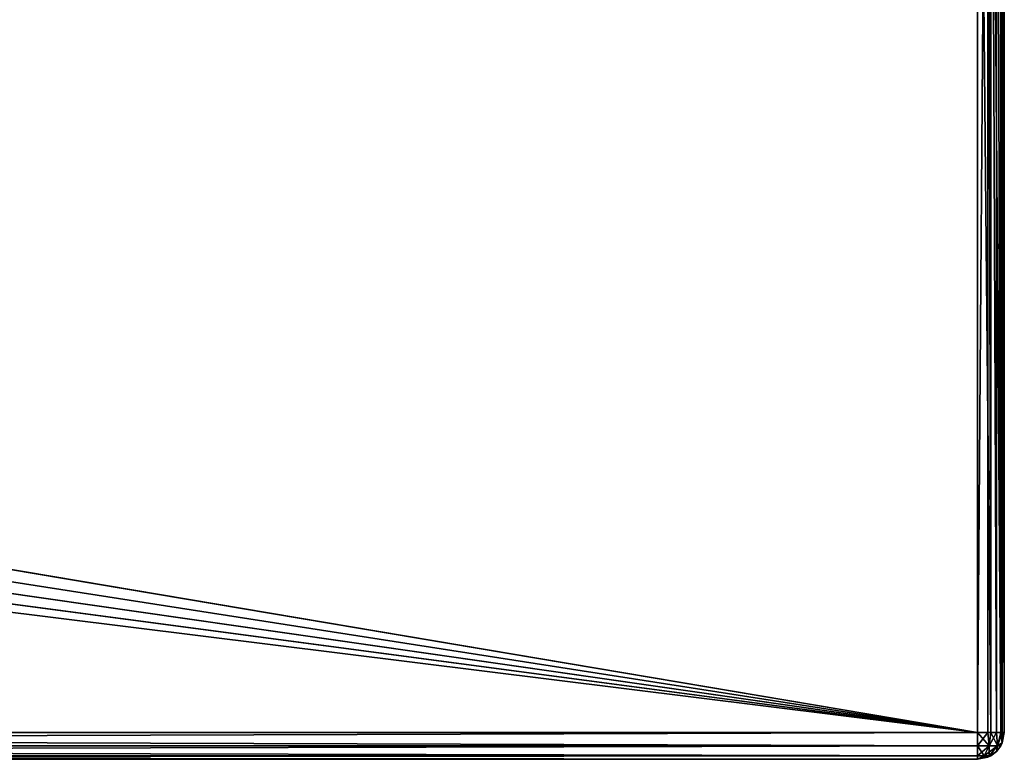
# Model space of a CAD drawing. Extents: x 37 to 514, y -110 to 86.
# Tile 252 of 256: x 215 to 251, y -71 to -44. Entities that reach past the tile are written whole.
import ezdxf

# ---------------------------------------------------------------- set-up
doc = ezdxf.new("R2010")
doc.units = 0
doc.header["$LTSCALE"] = 25.4
doc.layers.get('0').update_dxf_attribs({"color": 13, "linetype": 'CONTINUOUS'})

# ---------------------------------------------------------------- blocks, each defined once
blk = doc.blocks.new('PROFILE-IRIS-LED-30W-9008-')
at = {"color": 7}
for p, q in [((93.82, 240.859, 135.191), (250.262, 240.859, 156)), ((93.82, 240.859, 135.191), (250.262, 240.859, 156)), ((94.987, 240.859, 133.671), (250.262, 240.859, 156)), ((94.987, 240.859, 133.671), (250.262, 240.859, 156)), ((95.72, 240.859, 131.9), (250.262, 240.859, 156)), ((95.72, 240.859, 131.9), (250.262, 240.859, 156)), ((250.262, 240.859, 156), (95.97, 240.859, 130)), ((250.262, 240.859, 156), (95.97, 240.859, 130)), ((96.262, 240.859, 156), (250.262, 240.859, 156)), ((96.262, 240.859, 156), (250.262, 240.859, 156)), ((96.262, 240.725, 156.5), (250.262, 240.859, 156)), ((96.262, 240.725, 156.5), (250.262, 240.859, 156)), ((96.262, 240.725, 156.5), (250.262, 240.725, 156.5)), ((96.262, 240.725, 156.5), (250.262, 240.725, 156.5)), ((96.262, 240.359, 156.866), (250.262, 240.725, 156.5)), ((96.262, 240.359, 156.866), (250.262, 240.725, 156.5)), ((250.262, 240.859, 156), (250.262, 240.859, 104)), ((250.262, 240.725, 156.5), (250.262, 240.859, 156)), ((250.262, 240.859, 156), (250.262, 240.859, 104)), ((250.262, 240.859, 156), (250.762, 240.725, 156)), ((250.762, 240.725, 156), (250.262, 240.859, 104)), ((250.762, 240.725, 156), (250.262, 240.859, 104)), ((250.262, 240.725, 156.5), (250.262, 240.859, 156)), ((250.695, 240.609, 156.5), (250.262, 240.859, 156)), ((250.695, 240.609, 156.5), (250.262, 240.859, 156)), ((250.262, 240.859, 156), (250.762, 240.725, 156)), ((250.262, 240.359, 156.866), (250.262, 240.725, 156.5)), ((250.262, 240.725, 156.5), (250.695, 240.609, 156.5)), ((250.262, 240.359, 156.866), (250.262, 240.725, 156.5)), ((250.512, 240.292, 156.866), (250.262, 240.725, 156.5)), ((250.512, 240.292, 156.866), (250.262, 240.725, 156.5)), ((250.262, 240.725, 156.5), (250.695, 240.609, 156.5)), ((250.512, 240.292, 156.866), (250.695, 240.609, 156.5)), ((250.512, 240.292, 156.866), (250.695, 240.609, 156.5)), ((250.695, 240.609, 156.5), (250.762, 240.725, 156)), ((250.695, 240.609, 156.5), (250.762, 240.725, 156)), ((250.695, 240.109, 156.866), (250.695, 240.609, 156.5)), ((250.695, 240.109, 156.866), (250.695, 240.609, 156.5)), ((251.012, 240.292, 156.5), (250.695, 240.609, 156.5)), ((251.012, 240.292, 156.5), (250.695, 240.609, 156.5)), ((250.762, 240.725, 156), (250.762, 240.725, 104)), ((250.762, 240.725, 156), (250.762, 240.725, 104)), ((250.762, 240.725, 156), (251.128, 240.359, 156)), ((251.128, 240.359, 156), (250.762, 240.725, 104)), ((251.128, 240.359, 156), (250.762, 240.725, 104)), ((251.012, 240.292, 156.5), (250.762, 240.725, 156)), ((251.012, 240.292, 156.5), (250.762, 240.725, 156)), ((250.762, 240.725, 156), (251.128, 240.359, 156)), ((96.262, 240.359, 156.866), (250.262, 240.359, 156.866)), ((96.262, 240.359, 156.866), (250.262, 240.359, 156.866)), ((96.262, 239.859, 157), (250.262, 240.359, 156.866)), ((96.262, 239.859, 157), (250.262, 240.359, 156.866)), ((250.262, 239.859, 157), (250.262, 240.359, 156.866)), ((250.262, 240.359, 156.866), (250.512, 240.292, 156.866)), ((250.262, 239.859, 157), (250.262, 240.359, 156.866)), ((250.262, 240.359, 156.866), (250.512, 240.292, 156.866)), ((250.512, 240.292, 156.866), (250.262, 239.859, 157)), ((250.512, 240.292, 156.866), (250.262, 239.859, 157)), ((250.695, 240.109, 156.866), (250.512, 240.292, 156.866)), ((250.695, 240.109, 156.866), (250.512, 240.292, 156.866)), ((250.695, 240.109, 156.866), (251.012, 240.292, 156.5)), ((250.695, 240.109, 156.866), (251.012, 240.292, 156.5)), ((250.97, 239.859, 156.707), (251.012, 240.292, 156.5)), ((250.97, 239.859, 156.707), (251.012, 240.292, 156.5)), ((251.012, 240.292, 156.5), (251.128, 240.359, 156)), ((251.012, 240.292, 156.5), (251.128, 240.359, 156)), ((251.128, 239.859, 156.5), (251.012, 240.292, 156.5)), ((251.128, 239.859, 156.5), (251.012, 240.292, 156.5)), ((251.186, 239.859, 156.383), (251.012, 240.292, 156.5)), ((251.186, 239.859, 156.383), (251.012, 240.292, 156.5)), ((251.128, 240.359, 156), (251.128, 240.359, 104)), ((251.128, 240.359, 156), (251.128, 240.359, 104)), ((251.128, 240.359, 156), (251.262, 239.859, 156)), ((251.262, 239.859, 156), (251.128, 240.359, 104)), ((251.262, 239.859, 156), (251.128, 240.359, 104)), ((251.186, 239.859, 156.383), (251.128, 240.359, 156)), ((251.186, 239.859, 156.383), (251.128, 240.359, 156)), ((251.128, 240.359, 156), (251.262, 239.859, 156)), ((250.262, 239.859, 157), (96.262, 197.859, 157)), ((250.262, 239.859, 157), (96.262, 197.859, 157)), ((250.262, 239.859, 157), (96.262, 239.859, 157)), ((250.262, 239.859, 157), (96.262, 239.859, 157)), ((250.695, 240.109, 156.866), (250.262, 239.859, 157)), ((250.695, 240.109, 156.866), (250.262, 239.859, 157)), ((250.262, 197.859, 157), (250.262, 239.859, 157)), ((250.262, 239.859, 157), (250.645, 239.859, 156.924)), ((250.645, 197.859, 156.924), (250.262, 239.859, 157)), ((250.262, 197.859, 157), (250.262, 239.859, 157)), ((250.645, 197.859, 156.924), (250.262, 239.859, 157)), ((250.262, 239.859, 157), (250.645, 239.859, 156.924)), ((250.645, 239.859, 156.924), (250.695, 240.109, 156.866)), ((250.645, 239.859, 156.924), (250.695, 240.109, 156.866)), ((250.645, 239.859, 156.924), (250.762, 239.859, 156.866)), ((250.645, 197.859, 156.924), (250.645, 239.859, 156.924)), ((250.645, 197.859, 156.924), (250.645, 239.859, 156.924)), ((250.645, 197.859, 156.924), (250.762, 239.859, 156.866)), ((250.645, 239.859, 156.924), (250.762, 239.859, 156.866)), ((250.645, 197.859, 156.924), (250.762, 239.859, 156.866)), ((250.762, 239.859, 156.866), (250.695, 240.109, 156.866)), ((250.762, 239.859, 156.866), (250.695, 240.109, 156.866)), ((250.97, 239.859, 156.707), (250.695, 240.109, 156.866)), ((250.97, 239.859, 156.707), (250.695, 240.109, 156.866)), ((250.762, 239.859, 156.866), (250.97, 239.859, 156.707)), ((250.762, 197.859, 156.866), (250.762, 239.859, 156.866)), ((250.762, 197.859, 156.866), (250.762, 239.859, 156.866)), ((250.762, 197.859, 156.866), (250.97, 239.859, 156.707)), ((250.762, 239.859, 156.866), (250.97, 239.859, 156.707)), ((250.762, 197.859, 156.866), (250.97, 239.859, 156.707)), ((250.97, 239.859, 156.707), (251.128, 239.859, 156.5)), ((250.97, 197.859, 156.707), (250.97, 239.859, 156.707)), ((250.97, 197.859, 156.707), (250.97, 239.859, 156.707)), ((250.97, 197.859, 156.707), (251.128, 239.859, 156.5)), ((250.97, 239.859, 156.707), (251.128, 239.859, 156.5)), ((250.97, 197.859, 156.707), (251.128, 239.859, 156.5)), ((251.128, 239.859, 156.5), (251.186, 239.859, 156.383)), ((251.128, 197.859, 156.5), (251.128, 239.859, 156.5)), ((251.128, 197.859, 156.5), (251.128, 239.859, 156.5)), ((251.128, 197.859, 156.5), (251.186, 239.859, 156.383)), ((251.128, 239.859, 156.5), (251.186, 239.859, 156.383)), ((251.128, 197.859, 156.5), (251.186, 239.859, 156.383)), ((251.186, 239.859, 156.383), (251.262, 239.859, 156)), ((251.186, 197.859, 156.383), (251.186, 239.859, 156.383)), ((251.186, 197.859, 156.383), (251.186, 239.859, 156.383)), ((251.262, 197.859, 156), (251.186, 239.859, 156.383)), ((251.262, 197.859, 156), (251.186, 239.859, 156.383)), ((251.186, 239.859, 156.383), (251.262, 239.859, 156)), ((251.262, 239.859, 104), (251.262, 197.859, 156)), ((251.262, 239.859, 104), (251.262, 197.859, 156)), ((251.262, 239.859, 104), (251.262, 239.859, 156)), ((251.262, 239.859, 156), (251.262, 197.859, 156)), ((251.262, 239.859, 104), (251.262, 239.859, 156)), ((251.262, 239.859, 156), (251.262, 197.859, 156)), ((96.262, 197.859, 157), (250.262, 197.859, 157)), ((250.262, 197.859, 157), (96.262, 197.359, 156.866)), ((250.262, 197.859, 157), (96.262, 197.359, 156.866)), ((96.262, 197.859, 157), (250.262, 197.859, 157)), ((250.262, 197.359, 156.866), (250.262, 197.859, 157)), ((250.645, 197.859, 156.924), (250.262, 197.859, 157)), ((250.262, 197.859, 157), (250.695, 197.609, 156.866)), ((250.262, 197.859, 157), (250.695, 197.609, 156.866)), ((250.262, 197.859, 157), (250.512, 197.426, 156.866)), ((250.262, 197.859, 157), (250.512, 197.426, 156.866)), ((250.262, 197.359, 156.866), (250.262, 197.859, 157)), ((250.645, 197.859, 156.924), (250.262, 197.859, 157)), ((250.695, 197.609, 156.866), (250.645, 197.859, 156.924)), ((250.762, 197.859, 156.866), (250.645, 197.859, 156.924)), ((250.695, 197.609, 156.866), (250.645, 197.859, 156.924)), ((250.762, 197.859, 156.866), (250.645, 197.859, 156.924)), ((250.97, 197.859, 156.707), (250.695, 197.609, 156.866)), ((250.97, 197.859, 156.707), (250.695, 197.609, 156.866)), ((250.762, 197.859, 156.866), (250.695, 197.609, 156.866)), ((250.762, 197.859, 156.866), (250.695, 197.609, 156.866)), ((250.97, 197.859, 156.707), (250.762, 197.859, 156.866)), ((250.97, 197.859, 156.707), (250.762, 197.859, 156.866)), ((251.128, 197.859, 156.5), (250.97, 197.859, 156.707)), ((250.97, 197.859, 156.707), (251.012, 197.426, 156.5)), ((250.97, 197.859, 156.707), (251.012, 197.426, 156.5)), ((251.128, 197.859, 156.5), (250.97, 197.859, 156.707)), ((251.128, 197.859, 156.5), (251.012, 197.426, 156.5)), ((251.012, 197.426, 156.5), (251.186, 197.859, 156.383)), ((251.128, 197.859, 156.5), (251.012, 197.426, 156.5)), ((251.012, 197.426, 156.5), (251.186, 197.859, 156.383)), ((251.186, 197.859, 156.383), (251.128, 197.859, 156.5)), ((251.186, 197.859, 156.383), (251.128, 197.859, 156.5)), ((251.262, 197.859, 104), (251.186, 197.476, 156)), ((251.262, 197.859, 104), (251.186, 197.476, 156)), ((251.262, 197.859, 156), (251.186, 197.476, 156)), ((251.262, 197.859, 156), (251.186, 197.859, 156.383)), ((251.186, 197.859, 156.383), (251.186, 197.476, 156)), ((251.262, 197.859, 156), (251.186, 197.476, 156)), ((251.186, 197.859, 156.383), (251.186, 197.476, 156)), ((251.262, 197.859, 156), (251.186, 197.859, 156.383)), ((251.262, 197.859, 156), (251.262, 197.859, 104)), ((251.262, 197.859, 156), (251.262, 197.859, 104)), ((250.262, 197.359, 156.866), (96.262, 196.993, 156.5)), ((250.262, 197.359, 156.866), (96.262, 196.993, 156.5)), ((250.262, 197.359, 156.866), (96.262, 197.359, 156.866)), ((250.262, 197.359, 156.866), (96.262, 197.359, 156.866)), ((250.512, 197.426, 156.866), (250.262, 197.359, 156.866)), ((250.512, 197.426, 156.866), (250.262, 197.359, 156.866)), ((250.262, 196.993, 156.5), (250.262, 197.359, 156.866)), ((250.695, 197.109, 156.5), (250.262, 197.359, 156.866)), ((250.262, 196.993, 156.5), (250.262, 197.359, 156.866)), ((250.695, 197.109, 156.5), (250.262, 197.359, 156.866)), ((250.695, 197.609, 156.866), (250.512, 197.426, 156.866)), ((250.695, 197.609, 156.866), (250.512, 197.426, 156.866)), ((251.012, 197.426, 156.5), (250.512, 197.426, 156.866)), ((250.512, 197.426, 156.866), (250.695, 197.109, 156.5)), ((251.012, 197.426, 156.5), (250.512, 197.426, 156.866)), ((250.512, 197.426, 156.866), (250.695, 197.109, 156.5)), ((250.695, 197.609, 156.866), (251.012, 197.426, 156.5)), ((250.695, 197.609, 156.866), (251.012, 197.426, 156.5)), ((251.012, 197.426, 156.5), (250.695, 197.109, 156.5)), ((251.012, 197.426, 156.5), (250.695, 197.109, 156.5)), ((251.012, 197.426, 156.5), (250.97, 197.152, 156)), ((251.012, 197.426, 156.5), (250.97, 197.152, 156)), ((250.97, 197.152, 104), (251.128, 197.359, 156)), ((251.128, 197.359, 156), (250.97, 197.152, 156)), ((250.97, 197.152, 104), (251.128, 197.359, 156)), ((251.128, 197.359, 156), (250.97, 197.152, 156)), ((251.012, 197.426, 156.5), (251.186, 197.476, 156)), ((251.012, 197.426, 156.5), (251.186, 197.476, 156)), ((251.012, 197.426, 156.5), (251.128, 197.359, 156)), ((251.012, 197.426, 156.5), (251.128, 197.359, 156)), ((251.128, 197.359, 104), (251.186, 197.476, 156)), ((251.186, 197.476, 156), (251.128, 197.359, 156)), ((251.128, 197.359, 104), (251.186, 197.476, 156)), ((251.186, 197.476, 156), (251.128, 197.359, 156)), ((251.128, 197.359, 104), (251.128, 197.359, 156)), ((251.128, 197.359, 104), (251.128, 197.359, 156)), ((251.186, 197.476, 104), (251.186, 197.476, 156)), ((251.186, 197.476, 104), (251.186, 197.476, 156)), ((250.262, 196.993, 156.5), (96.262, 196.859, 156)), ((250.262, 196.993, 156.5), (96.262, 196.859, 156)), ((250.262, 196.993, 156.5), (96.262, 196.993, 156.5)), ((250.262, 196.993, 156.5), (96.262, 196.993, 156.5)), ((250.695, 197.109, 156.5), (250.262, 196.993, 156.5)), ((250.695, 197.109, 156.5), (250.262, 196.993, 156.5)), ((250.262, 196.859, 156), (250.262, 196.993, 156.5)), ((250.645, 196.935, 156), (250.262, 196.993, 156.5)), ((250.262, 196.859, 156), (250.262, 196.993, 156.5)), ((250.645, 196.935, 156), (250.262, 196.993, 156.5)), ((250.645, 196.935, 104), (250.262, 196.859, 156)), ((250.645, 196.935, 104), (250.262, 196.859, 156)), ((250.645, 196.935, 156), (250.262, 196.859, 156)), ((250.645, 196.935, 156), (250.262, 196.859, 156)), ((250.695, 197.109, 156.5), (250.645, 196.935, 156)), ((250.695, 197.109, 156.5), (250.645, 196.935, 156)), ((250.645, 196.935, 104), (250.762, 196.993, 156)), ((250.762, 196.993, 156), (250.645, 196.935, 156)), ((250.645, 196.935, 104), (250.762, 196.993, 156)), ((250.762, 196.993, 156), (250.645, 196.935, 156)), ((250.645, 196.935, 104), (250.645, 196.935, 156)), ((250.645, 196.935, 104), (250.645, 196.935, 156)), ((250.97, 197.152, 156), (250.695, 197.109, 156.5)), ((250.97, 197.152, 156), (250.695, 197.109, 156.5)), ((250.762, 196.993, 156), (250.695, 197.109, 156.5)), ((250.762, 196.993, 156), (250.695, 197.109, 156.5)), ((250.762, 196.993, 104), (250.97, 197.152, 156)), ((250.97, 197.152, 156), (250.762, 196.993, 156)), ((250.762, 196.993, 104), (250.97, 197.152, 156)), ((250.97, 197.152, 156), (250.762, 196.993, 156)), ((250.762, 196.993, 104), (250.762, 196.993, 156)), ((250.762, 196.993, 104), (250.762, 196.993, 156)), ((250.97, 197.152, 104), (250.97, 197.152, 156)), ((250.97, 197.152, 104), (250.97, 197.152, 156)), ((92.299, 196.859, 136.358), (250.262, 196.859, 156)), ((92.299, 196.859, 136.358), (250.262, 196.859, 156)), ((93.82, 196.859, 135.191), (250.262, 196.859, 156)), ((93.82, 196.859, 135.191), (250.262, 196.859, 156)), ((250.262, 196.859, 156), (94.987, 196.859, 133.671)), ((250.262, 196.859, 156), (94.987, 196.859, 133.671)), ((95.72, 196.859, 131.9), (250.262, 196.859, 156)), ((95.72, 196.859, 131.9), (250.262, 196.859, 156)), ((95.97, 196.859, 130), (250.262, 196.859, 156)), ((95.97, 196.859, 130), (250.262, 196.859, 156)), ((250.262, 196.859, 156), (96.262, 196.859, 156)), ((250.262, 196.859, 156), (96.262, 196.859, 156)), ((250.262, 196.859, 104), (250.262, 196.859, 156)), ((250.262, 196.859, 104), (250.262, 196.859, 156))]:
    blk.add_line(p, q, dxfattribs=at)
mesh = blk.add_polyface(dxfattribs=at)
corners = [(250.262, 240.859, 156), (94.987, 240.859, 133.671), (93.82, 240.859, 135.191)]
mesh.append_faces([[corners[k] for k in face] for face in [(0, 1, 2)]], dxfattribs={"color": 7})
mesh = blk.add_polyface(dxfattribs=at)
corners = [(250.262, 240.859, 156), (93.82, 240.859, 135.191), (96.262, 240.859, 156)]
mesh.append_faces([[corners[k] for k in face] for face in [(0, 1, 2)]], dxfattribs={"color": 7})
mesh = blk.add_polyface(dxfattribs=at)
corners = [(250.262, 240.859, 156), (95.72, 240.859, 131.9), (94.987, 240.859, 133.671)]
mesh.append_faces([[corners[k] for k in face] for face in [(0, 1, 2)]], dxfattribs={"color": 7})
mesh = blk.add_polyface(dxfattribs=at)
corners = [(250.262, 240.859, 156), (95.97, 240.859, 130), (95.72, 240.859, 131.9)]
mesh.append_faces([[corners[k] for k in face] for face in [(0, 1, 2)]], dxfattribs={"color": 7})
mesh = blk.add_polyface(dxfattribs=at)
corners = [(95.97, 240.859, 130), (250.262, 240.859, 104), (95.72, 240.859, 128.1)]
mesh.append_faces([[corners[k] for k in face] for face in [(0, 1, 2)]], dxfattribs={"color": 7})
mesh = blk.add_polyface(dxfattribs=at)
corners = [(250.262, 240.859, 156), (250.262, 240.859, 104), (95.97, 240.859, 130)]
mesh.append_faces([[corners[k] for k in face] for face in [(0, 1, 2)]], dxfattribs={"color": 7})
mesh = blk.add_polyface(dxfattribs=at)
corners = [(96.262, 240.725, 156.5), (250.262, 240.859, 156), (96.262, 240.859, 156)]
mesh.append_faces([[corners[k] for k in face] for face in [(0, 1, 2)]], dxfattribs={"color": 7})
mesh = blk.add_polyface(dxfattribs=at)
corners = [(250.262, 240.725, 156.5), (250.262, 240.859, 156), (96.262, 240.725, 156.5)]
mesh.append_faces([[corners[k] for k in face] for face in [(0, 1, 2)]], dxfattribs={"color": 7})
mesh = blk.add_polyface(dxfattribs=at)
corners = [(96.262, 240.359, 156.866), (250.262, 240.725, 156.5), (96.262, 240.725, 156.5)]
mesh.append_faces([[corners[k] for k in face] for face in [(0, 1, 2)]], dxfattribs={"color": 7})
mesh = blk.add_polyface(dxfattribs=at)
corners = [(250.262, 240.359, 156.866), (250.262, 240.725, 156.5), (96.262, 240.359, 156.866)]
mesh.append_faces([[corners[k] for k in face] for face in [(0, 1, 2)]], dxfattribs={"color": 7})
mesh = blk.add_polyface(dxfattribs=at)
corners = [(250.762, 240.725, 156), (250.262, 240.859, 104), (250.262, 240.859, 156)]
mesh.append_faces([[corners[k] for k in face] for face in [(0, 1, 2)]], dxfattribs={"color": 7})
mesh = blk.add_polyface(dxfattribs=at)
corners = [(250.762, 240.725, 156), (250.762, 240.725, 104), (250.262, 240.859, 104)]
mesh.append_faces([[corners[k] for k in face] for face in [(0, 1, 2)]], dxfattribs={"color": 7})
mesh = blk.add_polyface(dxfattribs=at)
corners = [(250.695, 240.609, 156.5), (250.262, 240.859, 156), (250.262, 240.725, 156.5)]
mesh.append_faces([[corners[k] for k in face] for face in [(0, 1, 2)]], dxfattribs={"color": 7})
mesh = blk.add_polyface(dxfattribs=at)
corners = [(250.695, 240.609, 156.5), (250.762, 240.725, 156), (250.262, 240.859, 156)]
mesh.append_faces([[corners[k] for k in face] for face in [(0, 1, 2)]], dxfattribs={"color": 7})
mesh = blk.add_polyface(dxfattribs=at)
corners = [(250.512, 240.292, 156.866), (250.262, 240.725, 156.5), (250.262, 240.359, 156.866)]
mesh.append_faces([[corners[k] for k in face] for face in [(0, 1, 2)]], dxfattribs={"color": 7})
mesh = blk.add_polyface(dxfattribs=at)
corners = [(250.695, 240.609, 156.5), (250.262, 240.725, 156.5), (250.512, 240.292, 156.866)]
mesh.append_faces([[corners[k] for k in face] for face in [(0, 1, 2)]], dxfattribs={"color": 7})
mesh = blk.add_polyface(dxfattribs=at)
corners = [(250.695, 240.609, 156.5), (250.512, 240.292, 156.866), (250.695, 240.109, 156.866)]
mesh.append_faces([[corners[k] for k in face] for face in [(0, 1, 2)]], dxfattribs={"color": 7})
mesh = blk.add_polyface(dxfattribs=at)
corners = [(250.762, 240.725, 156), (250.695, 240.609, 156.5), (251.012, 240.292, 156.5)]
mesh.append_faces([[corners[k] for k in face] for face in [(0, 1, 2)]], dxfattribs={"color": 7})
mesh = blk.add_polyface(dxfattribs=at)
corners = [(251.012, 240.292, 156.5), (250.695, 240.609, 156.5), (250.695, 240.109, 156.866)]
mesh.append_faces([[corners[k] for k in face] for face in [(0, 1, 2)]], dxfattribs={"color": 7})
mesh = blk.add_polyface(dxfattribs=at)
corners = [(250.762, 240.725, 156), (251.128, 240.359, 156), (250.762, 240.725, 104)]
mesh.append_faces([[corners[k] for k in face] for face in [(0, 1, 2)]], dxfattribs={"color": 7})
mesh = blk.add_polyface(dxfattribs=at)
corners = [(250.762, 240.725, 104), (251.128, 240.359, 156), (251.128, 240.359, 104)]
mesh.append_faces([[corners[k] for k in face] for face in [(0, 1, 2)]], dxfattribs={"color": 7})
mesh = blk.add_polyface(dxfattribs=at)
corners = [(250.762, 240.725, 156), (251.012, 240.292, 156.5), (251.128, 240.359, 156)]
mesh.append_faces([[corners[k] for k in face] for face in [(0, 1, 2)]], dxfattribs={"color": 7})
mesh = blk.add_polyface(dxfattribs=at)
corners = [(250.262, 240.359, 156.866), (96.262, 240.359, 156.866), (96.262, 239.859, 157)]
mesh.append_faces([[corners[k] for k in face] for face in [(0, 1, 2)]], dxfattribs={"color": 7})
mesh = blk.add_polyface(dxfattribs=at)
corners = [(250.262, 240.359, 156.866), (96.262, 239.859, 157), (250.262, 239.859, 157)]
mesh.append_faces([[corners[k] for k in face] for face in [(0, 1, 2)]], dxfattribs={"color": 7})
mesh = blk.add_polyface(dxfattribs=at)
corners = [(250.512, 240.292, 156.866), (250.262, 240.359, 156.866), (250.262, 239.859, 157)]
mesh.append_faces([[corners[k] for k in face] for face in [(0, 1, 2)]], dxfattribs={"color": 7})
mesh = blk.add_polyface(dxfattribs=at)
corners = [(250.695, 240.109, 156.866), (250.512, 240.292, 156.866), (250.262, 239.859, 157)]
mesh.append_faces([[corners[k] for k in face] for face in [(0, 1, 2)]], dxfattribs={"color": 7})
mesh = blk.add_polyface(dxfattribs=at)
corners = [(251.012, 240.292, 156.5), (250.695, 240.109, 156.866), (250.97, 239.859, 156.707)]
mesh.append_faces([[corners[k] for k in face] for face in [(0, 1, 2)]], dxfattribs={"color": 7})
mesh = blk.add_polyface(dxfattribs=at)
corners = [(251.012, 240.292, 156.5), (250.97, 239.859, 156.707), (251.128, 239.859, 156.5)]
mesh.append_faces([[corners[k] for k in face] for face in [(0, 1, 2)]], dxfattribs={"color": 7})
mesh = blk.add_polyface(dxfattribs=at)
corners = [(251.128, 240.359, 156), (251.012, 240.292, 156.5), (251.186, 239.859, 156.383)]
mesh.append_faces([[corners[k] for k in face] for face in [(0, 1, 2)]], dxfattribs={"color": 7})
mesh = blk.add_polyface(dxfattribs=at)
corners = [(251.012, 240.292, 156.5), (251.128, 239.859, 156.5), (251.186, 239.859, 156.383)]
mesh.append_faces([[corners[k] for k in face] for face in [(0, 1, 2)]], dxfattribs={"color": 7})
mesh = blk.add_polyface(dxfattribs=at)
corners = [(251.128, 240.359, 156), (251.262, 239.859, 156), (251.128, 240.359, 104)]
mesh.append_faces([[corners[k] for k in face] for face in [(0, 1, 2)]], dxfattribs={"color": 7})
mesh = blk.add_polyface(dxfattribs=at)
corners = [(251.128, 240.359, 104), (251.262, 239.859, 156), (251.262, 239.859, 104)]
mesh.append_faces([[corners[k] for k in face] for face in [(0, 1, 2)]], dxfattribs={"color": 7})
mesh = blk.add_polyface(dxfattribs=at)
corners = [(251.128, 240.359, 156), (251.186, 239.859, 156.383), (251.262, 239.859, 156)]
mesh.append_faces([[corners[k] for k in face] for face in [(0, 1, 2)]], dxfattribs={"color": 7})
mesh = blk.add_polyface(dxfattribs=at)
corners = [(250.262, 239.859, 157), (96.262, 197.859, 157), (250.262, 197.859, 157)]
mesh.append_faces([[corners[k] for k in face] for face in [(0, 1, 2)]], dxfattribs={"color": 7})
mesh = blk.add_polyface(dxfattribs=at)
corners = [(250.262, 239.859, 157), (96.262, 239.859, 157), (96.262, 197.859, 157)]
mesh.append_faces([[corners[k] for k in face] for face in [(0, 1, 2)]], dxfattribs={"color": 7})
mesh = blk.add_polyface(dxfattribs=at)
corners = [(250.695, 240.109, 156.866), (250.262, 239.859, 157), (250.645, 239.859, 156.924)]
mesh.append_faces([[corners[k] for k in face] for face in [(0, 1, 2)]], dxfattribs={"color": 7})
mesh = blk.add_polyface(dxfattribs=at)
corners = [(250.645, 197.859, 156.924), (250.262, 239.859, 157), (250.262, 197.859, 157)]
mesh.append_faces([[corners[k] for k in face] for face in [(0, 1, 2)]], dxfattribs={"color": 7})
mesh = blk.add_polyface(dxfattribs=at)
corners = [(250.645, 239.859, 156.924), (250.262, 239.859, 157), (250.645, 197.859, 156.924)]
mesh.append_faces([[corners[k] for k in face] for face in [(0, 1, 2)]], dxfattribs={"color": 7})
mesh = blk.add_polyface(dxfattribs=at)
corners = [(250.762, 239.859, 156.866), (250.695, 240.109, 156.866), (250.645, 239.859, 156.924)]
mesh.append_faces([[corners[k] for k in face] for face in [(0, 1, 2)]], dxfattribs={"color": 7})
mesh = blk.add_polyface(dxfattribs=at)
corners = [(250.762, 239.859, 156.866), (250.645, 239.859, 156.924), (250.645, 197.859, 156.924)]
mesh.append_faces([[corners[k] for k in face] for face in [(0, 1, 2)]], dxfattribs={"color": 7})
mesh = blk.add_polyface(dxfattribs=at)
corners = [(250.762, 239.859, 156.866), (250.645, 197.859, 156.924), (250.762, 197.859, 156.866)]
mesh.append_faces([[corners[k] for k in face] for face in [(0, 1, 2)]], dxfattribs={"color": 7})
mesh = blk.add_polyface(dxfattribs=at)
corners = [(250.97, 239.859, 156.707), (250.695, 240.109, 156.866), (250.762, 239.859, 156.866)]
mesh.append_faces([[corners[k] for k in face] for face in [(0, 1, 2)]], dxfattribs={"color": 7})
mesh = blk.add_polyface(dxfattribs=at)
corners = [(250.97, 239.859, 156.707), (250.762, 239.859, 156.866), (250.762, 197.859, 156.866)]
mesh.append_faces([[corners[k] for k in face] for face in [(0, 1, 2)]], dxfattribs={"color": 7})
mesh = blk.add_polyface(dxfattribs=at)
corners = [(250.97, 239.859, 156.707), (250.762, 197.859, 156.866), (250.97, 197.859, 156.707)]
mesh.append_faces([[corners[k] for k in face] for face in [(0, 1, 2)]], dxfattribs={"color": 7})
mesh = blk.add_polyface(dxfattribs=at)
corners = [(250.97, 239.859, 156.707), (250.97, 197.859, 156.707), (251.128, 239.859, 156.5)]
mesh.append_faces([[corners[k] for k in face] for face in [(0, 1, 2)]], dxfattribs={"color": 7})
mesh = blk.add_polyface(dxfattribs=at)
corners = [(251.128, 239.859, 156.5), (250.97, 197.859, 156.707), (251.128, 197.859, 156.5)]
mesh.append_faces([[corners[k] for k in face] for face in [(0, 1, 2)]], dxfattribs={"color": 7})
mesh = blk.add_polyface(dxfattribs=at)
corners = [(251.128, 239.859, 156.5), (251.128, 197.859, 156.5), (251.186, 239.859, 156.383)]
mesh.append_faces([[corners[k] for k in face] for face in [(0, 1, 2)]], dxfattribs={"color": 7})
mesh = blk.add_polyface(dxfattribs=at)
corners = [(251.186, 239.859, 156.383), (251.128, 197.859, 156.5), (251.186, 197.859, 156.383)]
mesh.append_faces([[corners[k] for k in face] for face in [(0, 1, 2)]], dxfattribs={"color": 7})
mesh = blk.add_polyface(dxfattribs=at)
corners = [(251.186, 239.859, 156.383), (251.186, 197.859, 156.383), (251.262, 197.859, 156)]
mesh.append_faces([[corners[k] for k in face] for face in [(0, 1, 2)]], dxfattribs={"color": 7})
mesh = blk.add_polyface(dxfattribs=at)
corners = [(251.186, 239.859, 156.383), (251.262, 197.859, 156), (251.262, 239.859, 156)]
mesh.append_faces([[corners[k] for k in face] for face in [(0, 1, 2)]], dxfattribs={"color": 7})
mesh = blk.add_polyface(dxfattribs=at)
corners = [(251.262, 239.859, 104), (251.262, 197.859, 156), (251.262, 197.859, 104)]
mesh.append_faces([[corners[k] for k in face] for face in [(0, 1, 2)]], dxfattribs={"color": 7})
mesh = blk.add_polyface(dxfattribs=at)
corners = [(251.262, 239.859, 156), (251.262, 197.859, 156), (251.262, 239.859, 104)]
mesh.append_faces([[corners[k] for k in face] for face in [(0, 1, 2)]], dxfattribs={"color": 7})
mesh = blk.add_polyface(dxfattribs=at)
corners = [(250.262, 197.859, 157), (96.262, 197.359, 156.866), (250.262, 197.359, 156.866)]
mesh.append_faces([[corners[k] for k in face] for face in [(0, 1, 2)]], dxfattribs={"color": 7})
mesh = blk.add_polyface(dxfattribs=at)
corners = [(250.262, 197.859, 157), (96.262, 197.859, 157), (96.262, 197.359, 156.866)]
mesh.append_faces([[corners[k] for k in face] for face in [(0, 1, 2)]], dxfattribs={"color": 7})
mesh = blk.add_polyface(dxfattribs=at)
corners = [(250.695, 197.609, 156.866), (250.645, 197.859, 156.924), (250.262, 197.859, 157)]
mesh.append_faces([[corners[k] for k in face] for face in [(0, 1, 2)]], dxfattribs={"color": 7})
mesh = blk.add_polyface(dxfattribs=at)
corners = [(250.695, 197.609, 156.866), (250.262, 197.859, 157), (250.512, 197.426, 156.866)]
mesh.append_faces([[corners[k] for k in face] for face in [(0, 1, 2)]], dxfattribs={"color": 7})
mesh = blk.add_polyface(dxfattribs=at)
corners = [(250.512, 197.426, 156.866), (250.262, 197.859, 157), (250.262, 197.359, 156.866)]
mesh.append_faces([[corners[k] for k in face] for face in [(0, 1, 2)]], dxfattribs={"color": 7})
mesh = blk.add_polyface(dxfattribs=at)
corners = [(250.762, 197.859, 156.866), (250.645, 197.859, 156.924), (250.695, 197.609, 156.866)]
mesh.append_faces([[corners[k] for k in face] for face in [(0, 1, 2)]], dxfattribs={"color": 7})
mesh = blk.add_polyface(dxfattribs=at)
corners = [(251.012, 197.426, 156.5), (250.97, 197.859, 156.707), (250.695, 197.609, 156.866)]
mesh.append_faces([[corners[k] for k in face] for face in [(0, 1, 2)]], dxfattribs={"color": 7})
mesh = blk.add_polyface(dxfattribs=at)
corners = [(250.97, 197.859, 156.707), (250.762, 197.859, 156.866), (250.695, 197.609, 156.866)]
mesh.append_faces([[corners[k] for k in face] for face in [(0, 1, 2)]], dxfattribs={"color": 7})
mesh = blk.add_polyface(dxfattribs=at)
corners = [(250.97, 197.859, 156.707), (251.012, 197.426, 156.5), (251.128, 197.859, 156.5)]
mesh.append_faces([[corners[k] for k in face] for face in [(0, 1, 2)]], dxfattribs={"color": 7})
mesh = blk.add_polyface(dxfattribs=at)
corners = [(251.128, 197.859, 156.5), (251.012, 197.426, 156.5), (251.186, 197.859, 156.383)]
mesh.append_faces([[corners[k] for k in face] for face in [(0, 1, 2)]], dxfattribs={"color": 7})
mesh = blk.add_polyface(dxfattribs=at)
corners = [(251.186, 197.859, 156.383), (251.012, 197.426, 156.5), (251.186, 197.476, 156)]
mesh.append_faces([[corners[k] for k in face] for face in [(0, 1, 2)]], dxfattribs={"color": 7})
mesh = blk.add_polyface(dxfattribs=at)
corners = [(251.262, 197.859, 104), (251.186, 197.476, 156), (251.186, 197.476, 104)]
mesh.append_faces([[corners[k] for k in face] for face in [(0, 1, 2)]], dxfattribs={"color": 7})
mesh = blk.add_polyface(dxfattribs=at)
corners = [(251.262, 197.859, 156), (251.186, 197.476, 156), (251.262, 197.859, 104)]
mesh.append_faces([[corners[k] for k in face] for face in [(0, 1, 2)]], dxfattribs={"color": 7})
mesh = blk.add_polyface(dxfattribs=at)
corners = [(251.186, 197.859, 156.383), (251.186, 197.476, 156), (251.262, 197.859, 156)]
mesh.append_faces([[corners[k] for k in face] for face in [(0, 1, 2)]], dxfattribs={"color": 7})
mesh = blk.add_polyface(dxfattribs=at)
corners = [(250.262, 197.359, 156.866), (96.262, 196.993, 156.5), (250.262, 196.993, 156.5)]
mesh.append_faces([[corners[k] for k in face] for face in [(0, 1, 2)]], dxfattribs={"color": 7})
mesh = blk.add_polyface(dxfattribs=at)
corners = [(96.262, 197.359, 156.866), (96.262, 196.993, 156.5), (250.262, 197.359, 156.866)]
mesh.append_faces([[corners[k] for k in face] for face in [(0, 1, 2)]], dxfattribs={"color": 7})
mesh = blk.add_polyface(dxfattribs=at)
corners = [(250.695, 197.109, 156.5), (250.512, 197.426, 156.866), (250.262, 197.359, 156.866)]
mesh.append_faces([[corners[k] for k in face] for face in [(0, 1, 2)]], dxfattribs={"color": 7})
mesh = blk.add_polyface(dxfattribs=at)
corners = [(250.262, 197.359, 156.866), (250.262, 196.993, 156.5), (250.695, 197.109, 156.5)]
mesh.append_faces([[corners[k] for k in face] for face in [(0, 1, 2)]], dxfattribs={"color": 7})
mesh = blk.add_polyface(dxfattribs=at)
corners = [(251.012, 197.426, 156.5), (250.695, 197.609, 156.866), (250.512, 197.426, 156.866)]
mesh.append_faces([[corners[k] for k in face] for face in [(0, 1, 2)]], dxfattribs={"color": 7})
mesh = blk.add_polyface(dxfattribs=at)
corners = [(251.012, 197.426, 156.5), (250.512, 197.426, 156.866), (250.695, 197.109, 156.5)]
mesh.append_faces([[corners[k] for k in face] for face in [(0, 1, 2)]], dxfattribs={"color": 7})
mesh = blk.add_polyface(dxfattribs=at)
corners = [(251.012, 197.426, 156.5), (250.695, 197.109, 156.5), (250.97, 197.152, 156)]
mesh.append_faces([[corners[k] for k in face] for face in [(0, 1, 2)]], dxfattribs={"color": 7})
mesh = blk.add_polyface(dxfattribs=at)
corners = [(251.012, 197.426, 156.5), (250.97, 197.152, 156), (251.128, 197.359, 156)]
mesh.append_faces([[corners[k] for k in face] for face in [(0, 1, 2)]], dxfattribs={"color": 7})
mesh = blk.add_polyface(dxfattribs=at)
corners = [(251.128, 197.359, 156), (250.97, 197.152, 156), (250.97, 197.152, 104)]
mesh.append_faces([[corners[k] for k in face] for face in [(0, 1, 2)]], dxfattribs={"color": 7})
mesh = blk.add_polyface(dxfattribs=at)
corners = [(251.128, 197.359, 156), (250.97, 197.152, 104), (251.128, 197.359, 104)]
mesh.append_faces([[corners[k] for k in face] for face in [(0, 1, 2)]], dxfattribs={"color": 7})
mesh = blk.add_polyface(dxfattribs=at)
corners = [(251.186, 197.476, 156), (251.012, 197.426, 156.5), (251.128, 197.359, 156)]
mesh.append_faces([[corners[k] for k in face] for face in [(0, 1, 2)]], dxfattribs={"color": 7})
mesh = blk.add_polyface(dxfattribs=at)
corners = [(251.186, 197.476, 156), (251.128, 197.359, 156), (251.128, 197.359, 104)]
mesh.append_faces([[corners[k] for k in face] for face in [(0, 1, 2)]], dxfattribs={"color": 7})
mesh = blk.add_polyface(dxfattribs=at)
corners = [(251.186, 197.476, 156), (251.128, 197.359, 104), (251.186, 197.476, 104)]
mesh.append_faces([[corners[k] for k in face] for face in [(0, 1, 2)]], dxfattribs={"color": 7})
mesh = blk.add_polyface(dxfattribs=at)
corners = [(250.262, 196.993, 156.5), (96.262, 196.859, 156), (250.262, 196.859, 156)]
mesh.append_faces([[corners[k] for k in face] for face in [(0, 1, 2)]], dxfattribs={"color": 7})
mesh = blk.add_polyface(dxfattribs=at)
corners = [(96.262, 196.993, 156.5), (96.262, 196.859, 156), (250.262, 196.993, 156.5)]
mesh.append_faces([[corners[k] for k in face] for face in [(0, 1, 2)]], dxfattribs={"color": 7})
mesh = blk.add_polyface(dxfattribs=at)
corners = [(250.262, 196.993, 156.5), (250.645, 196.935, 156), (250.695, 197.109, 156.5)]
mesh.append_faces([[corners[k] for k in face] for face in [(0, 1, 2)]], dxfattribs={"color": 7})
mesh = blk.add_polyface(dxfattribs=at)
corners = [(250.262, 196.993, 156.5), (250.262, 196.859, 156), (250.645, 196.935, 156)]
mesh.append_faces([[corners[k] for k in face] for face in [(0, 1, 2)]], dxfattribs={"color": 7})
mesh = blk.add_polyface(dxfattribs=at)
corners = [(250.262, 196.859, 156), (250.262, 196.859, 104), (250.645, 196.935, 104)]
mesh.append_faces([[corners[k] for k in face] for face in [(0, 1, 2)]], dxfattribs={"color": 7})
mesh = blk.add_polyface(dxfattribs=at)
corners = [(250.262, 196.859, 156), (250.645, 196.935, 104), (250.645, 196.935, 156)]
mesh.append_faces([[corners[k] for k in face] for face in [(0, 1, 2)]], dxfattribs={"color": 7})
mesh = blk.add_polyface(dxfattribs=at)
corners = [(250.695, 197.109, 156.5), (250.645, 196.935, 156), (250.762, 196.993, 156)]
mesh.append_faces([[corners[k] for k in face] for face in [(0, 1, 2)]], dxfattribs={"color": 7})
mesh = blk.add_polyface(dxfattribs=at)
corners = [(250.645, 196.935, 156), (250.645, 196.935, 104), (250.762, 196.993, 156)]
mesh.append_faces([[corners[k] for k in face] for face in [(0, 1, 2)]], dxfattribs={"color": 7})
mesh = blk.add_polyface(dxfattribs=at)
corners = [(250.762, 196.993, 156), (250.645, 196.935, 104), (250.762, 196.993, 104)]
mesh.append_faces([[corners[k] for k in face] for face in [(0, 1, 2)]], dxfattribs={"color": 7})
mesh = blk.add_polyface(dxfattribs=at)
corners = [(250.695, 197.109, 156.5), (250.762, 196.993, 156), (250.97, 197.152, 156)]
mesh.append_faces([[corners[k] for k in face] for face in [(0, 1, 2)]], dxfattribs={"color": 7})
mesh = blk.add_polyface(dxfattribs=at)
corners = [(250.762, 196.993, 156), (250.762, 196.993, 104), (250.97, 197.152, 156)]
mesh.append_faces([[corners[k] for k in face] for face in [(0, 1, 2)]], dxfattribs={"color": 7})
mesh = blk.add_polyface(dxfattribs=at)
corners = [(250.97, 197.152, 156), (250.762, 196.993, 104), (250.97, 197.152, 104)]
mesh.append_faces([[corners[k] for k in face] for face in [(0, 1, 2)]], dxfattribs={"color": 7})
mesh = blk.add_polyface(dxfattribs=at)
corners = [(96.262, 196.859, 156), (92.299, 196.859, 136.358), (250.262, 196.859, 156)]
mesh.append_faces([[corners[k] for k in face] for face in [(0, 1, 2)]], dxfattribs={"color": 7})
mesh = blk.add_polyface(dxfattribs=at)
corners = [(250.262, 196.859, 156), (92.299, 196.859, 136.358), (93.82, 196.859, 135.191)]
mesh.append_faces([[corners[k] for k in face] for face in [(0, 1, 2)]], dxfattribs={"color": 7})
mesh = blk.add_polyface(dxfattribs=at)
corners = [(250.262, 196.859, 156), (93.82, 196.859, 135.191), (94.987, 196.859, 133.671)]
mesh.append_faces([[corners[k] for k in face] for face in [(0, 1, 2)]], dxfattribs={"color": 7})
mesh = blk.add_polyface(dxfattribs=at)
corners = [(250.262, 196.859, 156), (94.987, 196.859, 133.671), (95.72, 196.859, 131.9)]
mesh.append_faces([[corners[k] for k in face] for face in [(0, 1, 2)]], dxfattribs={"color": 7})
mesh = blk.add_polyface(dxfattribs=at)
corners = [(250.262, 196.859, 156), (95.72, 196.859, 131.9), (95.97, 196.859, 130)]
mesh.append_faces([[corners[k] for k in face] for face in [(0, 1, 2)]], dxfattribs={"color": 7})
mesh = blk.add_polyface(dxfattribs=at)
corners = [(95.97, 196.859, 130), (95.72, 196.859, 128.1), (250.262, 196.859, 104)]
mesh.append_faces([[corners[k] for k in face] for face in [(0, 1, 2)]], dxfattribs={"color": 7})
mesh = blk.add_polyface(dxfattribs=at)
corners = [(250.262, 196.859, 156), (95.97, 196.859, 130), (250.262, 196.859, 104)]
mesh.append_faces([[corners[k] for k in face] for face in [(0, 1, 2)]], dxfattribs={"color": 7})

msp = doc.modelspace()

# ---------------------------------------------------------------- block references
at = {"color": 0, "extrusion": (0, -1, -3.82857e-16)}
msp.add_blockref('PROFILE-IRIS-LED-30W-9008-', (0, 81.836, -85.731), dxfattribs=at)

doc.saveas('drawing.dxf')
